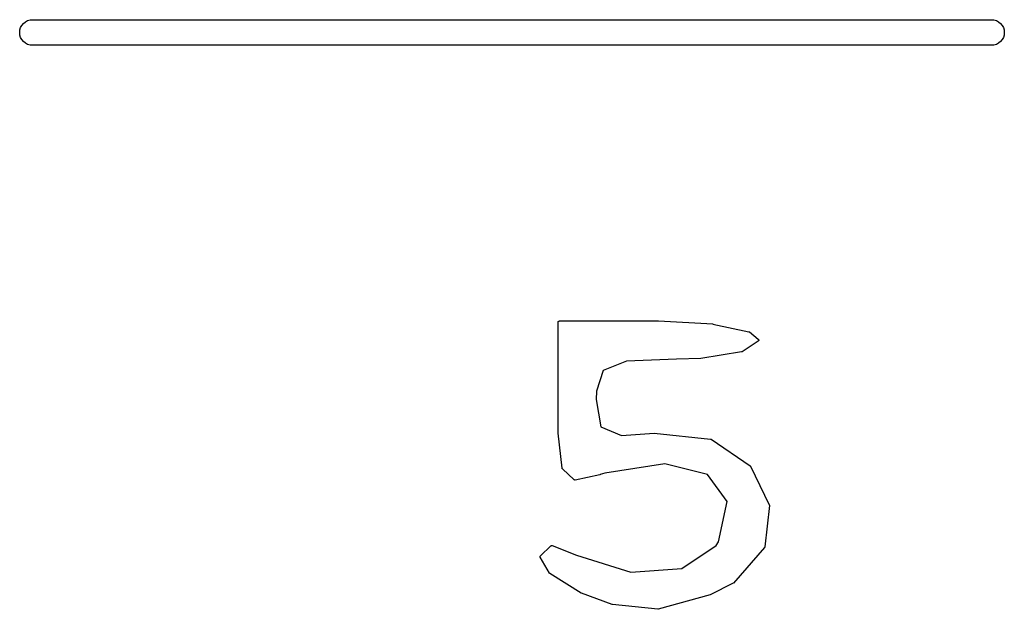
# Model space of a CAD drawing. Extents: x 3.09 to 8.99, y -6.18 to -2.41.
# Tile 64 of 119: x 6.88 to 7.06, y -3.6 to -3.49. Entities that reach past the tile are written whole.
import ezdxf

# ---------------------------------------------------------------- set-up
doc = ezdxf.new("R2010")
doc.units = 0
doc.header["$MEASUREMENT"] = 0
doc.layers.add('BLACK', color=7, linetype='CONTINUOUS')

msp = doc.modelspace()

# ---------------------------------------------------------------- linework, layer by layer
at = {"layer": 'BLACK', "linetype": 'CONTINUOUS'}
for p, q in [((6.87704, -3.49107), (6.87718, -3.49063)), ((6.87718, -3.49063), (6.8774, -3.49022)), ((6.8774, -3.49022), (6.87769, -3.48986)), ((6.87769, -3.48986), (6.87805, -3.48956)), ((6.87805, -3.48956), (6.87846, -3.48934)), ((6.87846, -3.48934), (6.87891, -3.48921)), ((6.87891, -3.48921), (6.87925, -3.48917)), ((6.87925, -3.48917), (7.05665, -3.48917)), ((7.05665, -3.48917), (7.057, -3.48921)), ((7.057, -3.48921), (7.05744, -3.48934)), ((7.05744, -3.48934), (7.05785, -3.48956)), ((7.05785, -3.48956), (7.05821, -3.48986)), ((7.05821, -3.48986), (7.05851, -3.49022)), ((7.05851, -3.49022), (7.05873, -3.49063)), ((7.05873, -3.49063), (7.05886, -3.49107)), ((6.877, -3.49154), (6.87704, -3.49107)), ((6.87704, -3.492), (6.877, -3.49154)), ((6.87718, -3.49244), (6.87704, -3.492)), ((6.8774, -3.49285), (6.87718, -3.49244)), ((7.05873, -3.49244), (7.05851, -3.49285)), ((7.05886, -3.492), (7.05873, -3.49244)), ((7.05886, -3.49107), (7.05891, -3.49154)), ((7.05891, -3.49154), (7.05886, -3.492)), ((6.87769, -3.49321), (6.8774, -3.49285)), ((6.87805, -3.49351), (6.87769, -3.49321)), ((6.87846, -3.49373), (6.87805, -3.49351)), ((6.87891, -3.49386), (6.87846, -3.49373)), ((6.87925, -3.4939), (6.87891, -3.49386)), ((7.05665, -3.4939), (6.87925, -3.4939)), ((7.057, -3.49386), (7.05665, -3.4939)), ((7.05744, -3.49373), (7.057, -3.49386)), ((7.05785, -3.49351), (7.05744, -3.49373)), ((7.05821, -3.49321), (7.05785, -3.49351)), ((7.05851, -3.49285), (7.05821, -3.49321)), ((6.97647, -3.54496), (6.97648, -3.54494)), ((6.97647, -3.54498), (6.97647, -3.54496)), ((6.97647, -3.54496), (6.97647, -3.54496)), ((6.97647, -3.54496), (6.97647, -3.54496)), ((6.97647, -3.545), (6.97647, -3.54498)), ((6.97647, -3.56023), (6.97647, -3.545)), ((6.97648, -3.54494), (6.97649, -3.54492)), ((6.97649, -3.54492), (6.9765, -3.5449)), ((6.97649, -3.54492), (6.97649, -3.54492)), ((6.97649, -3.54492), (6.97649, -3.54492)), ((6.9765, -3.54489), (6.97652, -3.54487)), ((6.9765, -3.5449), (6.9765, -3.54489)), ((6.9765, -3.54489), (6.9765, -3.54489)), ((6.9765, -3.54489), (6.9765, -3.54489)), ((6.97652, -3.54487), (6.97653, -3.54486)), ((6.97653, -3.54486), (6.97654, -3.54485)), ((6.97653, -3.54486), (6.97653, -3.54486)), ((6.97653, -3.54486), (6.97653, -3.54486)), ((6.97654, -3.54485), (6.97656, -3.54484)), ((6.97656, -3.54484), (6.97657, -3.54483)), ((6.97656, -3.54484), (6.97656, -3.54484)), ((6.97656, -3.54484), (6.97656, -3.54484)), ((6.97657, -3.54483), (6.97659, -3.54482)), ((6.97659, -3.54482), (6.97661, -3.54481)), ((6.97659, -3.54482), (6.97659, -3.54482)), ((6.97659, -3.54482), (6.97659, -3.54482)), ((6.97661, -3.54481), (6.97663, -3.54481)), ((6.97663, -3.54481), (6.97663, -3.54481)), ((6.97663, -3.54481), (6.97663, -3.54481)), ((6.97663, -3.54481), (6.97665, -3.54481)), ((6.97665, -3.54481), (6.97667, -3.5448)), ((6.97667, -3.5448), (6.995, -3.5448)), ((6.995, -3.5448), (6.99501, -3.5448)), ((6.99501, -3.5448), (6.99501, -3.5448)), ((6.99501, -3.5448), (7.00505, -3.54535)), ((7.00505, -3.54535), (7.00505, -3.54535)), ((7.00505, -3.54535), (7.00507, -3.54535)), ((7.00507, -3.54535), (7.00508, -3.54536)), ((7.00508, -3.54536), (7.01174, -3.54677)), ((7.01174, -3.54677), (7.01174, -3.54677)), ((7.01174, -3.54677), (7.01175, -3.54677)), ((7.01175, -3.54677), (7.01176, -3.54677)), ((7.01176, -3.54677), (7.01177, -3.54678)), ((7.01177, -3.54678), (7.01178, -3.54678)), ((7.01178, -3.54678), (7.01179, -3.54679)), ((7.01179, -3.54679), (7.01179, -3.54679)), ((7.01179, -3.54679), (7.0118, -3.5468)), ((7.0118, -3.5468), (7.01181, -3.5468)), ((7.01181, -3.5468), (7.01182, -3.54681)), ((7.01182, -3.54681), (7.01183, -3.54681)), ((7.01183, -3.54681), (7.01346, -3.54818)), ((7.01344, -3.5485), (7.01046, -3.55049)), ((7.01345, -3.54849), (7.01344, -3.5485)), ((7.01346, -3.54849), (7.01345, -3.54849)), ((7.01346, -3.54818), (7.01346, -3.54818)), ((7.01346, -3.54818), (7.01347, -3.54819)), ((7.01347, -3.54847), (7.01346, -3.54848)), ((7.01346, -3.54848), (7.01346, -3.54849)), ((7.01347, -3.54819), (7.01347, -3.5482)), ((7.01347, -3.5482), (7.01348, -3.5482)), ((7.01348, -3.54847), (7.01347, -3.54847)), ((7.01348, -3.5482), (7.01349, -3.54821)), ((7.01349, -3.54845), (7.01348, -3.54846)), ((7.01348, -3.54846), (7.01348, -3.54847)), ((7.01349, -3.54821), (7.01349, -3.54822)), ((7.01349, -3.54822), (7.0135, -3.54823)), ((7.0135, -3.54844), (7.01349, -3.54845)), ((7.0135, -3.54823), (7.0135, -3.54824)), ((7.0135, -3.54824), (7.01351, -3.54824)), ((7.01351, -3.54843), (7.0135, -3.54844)), ((7.0135, -3.54844), (7.0135, -3.54844)), ((7.01351, -3.54824), (7.01351, -3.54825)), ((7.01351, -3.54825), (7.01352, -3.54826)), ((7.01352, -3.5484), (7.01351, -3.54841)), ((7.01351, -3.54841), (7.01351, -3.54842)), ((7.01351, -3.54842), (7.01351, -3.54843)), ((7.01352, -3.54826), (7.01352, -3.54827)), ((7.01352, -3.54827), (7.01352, -3.54828)), ((7.01352, -3.54828), (7.01352, -3.54829)), ((7.01352, -3.54829), (7.01353, -3.5483)), ((7.01353, -3.54837), (7.01352, -3.54838)), ((7.01352, -3.54838), (7.01352, -3.54839)), ((7.01352, -3.54839), (7.01352, -3.5484)), ((7.01353, -3.5483), (7.01353, -3.54831)), ((7.01353, -3.54831), (7.01353, -3.54832)), ((7.01353, -3.54832), (7.01353, -3.54833)), ((7.01353, -3.54833), (7.01353, -3.54833)), ((7.01353, -3.54833), (7.01353, -3.54835)), ((7.01353, -3.54835), (7.01353, -3.54836)), ((7.01353, -3.54836), (7.01353, -3.54836)), ((7.01353, -3.54836), (7.01353, -3.54837)), ((7.01038, -3.55052), (7.00285, -3.55171)), ((7.01039, -3.55052), (7.01038, -3.55052)), ((7.01041, -3.55051), (7.01039, -3.55051)), ((7.01039, -3.55051), (7.01039, -3.55052)), ((7.01042, -3.55051), (7.01041, -3.55051)), ((7.01043, -3.5505), (7.01042, -3.5505)), ((7.01042, -3.5505), (7.01042, -3.55051)), ((7.01044, -3.5505), (7.01043, -3.5505)), ((7.01046, -3.55049), (7.01044, -3.5505)), ((7.01046, -3.55049), (7.01046, -3.55049)), ((7.01046, -3.55049), (7.01046, -3.55049)), ((7.01046, -3.55049), (7.01046, -3.55049)), ((6.98909, -3.55224), (6.98481, -3.55392)), ((6.99834, -3.55186), (6.98909, -3.55224)), ((7.00282, -3.55171), (6.99834, -3.55186)), ((6.99834, -3.55186), (6.99834, -3.55186)), ((7.00283, -3.55171), (7.00282, -3.55171)), ((7.00284, -3.55171), (7.00283, -3.55171)), ((7.00285, -3.55171), (7.00284, -3.55171)), ((6.98481, -3.55392), (6.98357, -3.55778)), ((6.98357, -3.55778), (6.98353, -3.55932)), ((6.98353, -3.55932), (6.98439, -3.56436)), ((6.97651, -3.56547), (6.97647, -3.56023)), ((6.98439, -3.56436), (6.98819, -3.56592)), ((6.97651, -3.56548), (6.97651, -3.56547)), ((6.97651, -3.56549), (6.97651, -3.56548)), ((6.9772, -3.57197), (6.97651, -3.56549)), ((6.97651, -3.56549), (6.97651, -3.56549)), ((6.98819, -3.56592), (6.99422, -3.56553)), ((6.99422, -3.56553), (6.99422, -3.56553)), ((6.99422, -3.56553), (6.99424, -3.56553)), ((6.99424, -3.56553), (6.99425, -3.56553)), ((6.99425, -3.56553), (7.00464, -3.56661)), ((7.00464, -3.56661), (7.00464, -3.56661)), ((7.00464, -3.56661), (7.00465, -3.56661)), ((7.00465, -3.56661), (7.00466, -3.56661)), ((7.00466, -3.56661), (7.00467, -3.56662)), ((7.00467, -3.56662), (7.00468, -3.56662)), ((7.00468, -3.56662), (7.00469, -3.56662)), ((7.00469, -3.56662), (7.0047, -3.56663)), ((7.0047, -3.56663), (7.0047, -3.56663)), ((7.0047, -3.56663), (7.00471, -3.56664)), ((7.00471, -3.56664), (7.00472, -3.56664)), ((7.00472, -3.56664), (7.00473, -3.56664)), ((7.00473, -3.56664), (7.01194, -3.57156)), ((6.9772, -3.57198), (6.9772, -3.57197)), ((6.9772, -3.572), (6.9772, -3.57198)), ((6.9772, -3.57201), (6.9772, -3.572)), ((6.9772, -3.572), (6.9772, -3.572)), ((6.97721, -3.57202), (6.9772, -3.57201)), ((6.97721, -3.57203), (6.97721, -3.57202)), ((6.97722, -3.57204), (6.97721, -3.57203)), ((6.97722, -3.57205), (6.97722, -3.57204)), ((6.97723, -3.57206), (6.97722, -3.57205)), ((6.97723, -3.57207), (6.97723, -3.57206)), ((6.97724, -3.57207), (6.97723, -3.57207)), ((6.97724, -3.57208), (6.97724, -3.57207)), ((6.97725, -3.57209), (6.97724, -3.57208)), ((6.97726, -3.5721), (6.97725, -3.57209)), ((6.97946, -3.57411), (6.97726, -3.5721)), ((6.97726, -3.5721), (6.97726, -3.5721)), ((6.99619, -3.57118), (6.98512, -3.57289)), ((7.00405, -3.57316), (6.99619, -3.57118)), ((7.01194, -3.57156), (7.01195, -3.57156)), ((7.01195, -3.57156), (7.01195, -3.57157)), ((7.01195, -3.57157), (7.01196, -3.57157)), ((7.01196, -3.57157), (7.01197, -3.57158)), ((7.01197, -3.57158), (7.01197, -3.57158)), ((7.01197, -3.57158), (7.01198, -3.57159)), ((7.01198, -3.57159), (7.01199, -3.5716)), ((7.01199, -3.5716), (7.01199, -3.57161)), ((7.01199, -3.57161), (7.012, -3.57161)), ((7.012, -3.57161), (7.012, -3.57162)), ((7.012, -3.57162), (7.01201, -3.57163)), ((7.01201, -3.57163), (7.01548, -3.57874)), ((6.97947, -3.57412), (6.97946, -3.57411)), ((6.97948, -3.57413), (6.97947, -3.57412)), ((6.97949, -3.57414), (6.97948, -3.57413)), ((6.97948, -3.57413), (6.97948, -3.57413)), ((6.9795, -3.57414), (6.97949, -3.57414)), ((6.97952, -3.57415), (6.9795, -3.57414)), ((6.97954, -3.57416), (6.97952, -3.57415)), ((6.97952, -3.57415), (6.97952, -3.57415)), ((6.97952, -3.57415), (6.97952, -3.57415)), ((6.97955, -3.57416), (6.97954, -3.57416)), ((6.97956, -3.57416), (6.97955, -3.57416)), ((6.97957, -3.57416), (6.97956, -3.57416)), ((6.97956, -3.57416), (6.97956, -3.57416)), ((6.97959, -3.57416), (6.97957, -3.57416)), ((6.9796, -3.57416), (6.97959, -3.57416)), ((6.97959, -3.57416), (6.97959, -3.57416)), ((6.97961, -3.57416), (6.9796, -3.57416)), ((6.97963, -3.57416), (6.97961, -3.57416)), ((6.98421, -3.57318), (6.97963, -3.57416)), ((6.97963, -3.57416), (6.97963, -3.57416)), ((6.98422, -3.57318), (6.98421, -3.57318)), ((6.98423, -3.57317), (6.98422, -3.57317)), ((6.98422, -3.57317), (6.98422, -3.57318)), ((6.98512, -3.57289), (6.98423, -3.57317)), ((7.00769, -3.57813), (7.00405, -3.57316)), ((7.00613, -3.58558), (7.00769, -3.57813)), ((7.0155, -3.57885), (7.01466, -3.5865)), ((7.01548, -3.57874), (7.01548, -3.57874)), ((7.01548, -3.57874), (7.01549, -3.57876)), ((7.01549, -3.57876), (7.01549, -3.57877)), ((7.01549, -3.57877), (7.01549, -3.57877)), ((7.01549, -3.57877), (7.01549, -3.57878)), ((7.01549, -3.57878), (7.0155, -3.57879)), ((7.0155, -3.57879), (7.0155, -3.57881)), ((7.0155, -3.57881), (7.0155, -3.57881)), ((7.0155, -3.57881), (7.0155, -3.57881)), ((7.0155, -3.57881), (7.0155, -3.57883)), ((7.0155, -3.57883), (7.0155, -3.57885)), ((6.9732, -3.58818), (6.97514, -3.58631)), ((6.97514, -3.58631), (6.97515, -3.5863)), ((6.97514, -3.58631), (6.97514, -3.58631)), ((6.97515, -3.5863), (6.97516, -3.58629)), ((6.97516, -3.58629), (6.97517, -3.58629)), ((6.97517, -3.58629), (6.97518, -3.58628)), ((6.97517, -3.58629), (6.97517, -3.58629)), ((6.97518, -3.58628), (6.9752, -3.58627)), ((6.9752, -3.58627), (6.9752, -3.58627)), ((6.9752, -3.58627), (6.9752, -3.58627)), ((6.9752, -3.58627), (6.97522, -3.58627)), ((6.97522, -3.58627), (6.97523, -3.58626)), ((6.97523, -3.58626), (6.97524, -3.58626)), ((6.97524, -3.58626), (6.97524, -3.58626)), ((6.97524, -3.58626), (6.97526, -3.58626)), ((6.97526, -3.58626), (6.97527, -3.58626)), ((6.97527, -3.58626), (6.97528, -3.58626)), ((6.97528, -3.58626), (6.97528, -3.58626)), ((6.97528, -3.58626), (6.97529, -3.58626)), ((6.97529, -3.58626), (6.97531, -3.58626)), ((6.97531, -3.58626), (6.97531, -3.58626)), ((6.97531, -3.58626), (6.97532, -3.58626)), ((6.97532, -3.58626), (6.97533, -3.58627)), ((6.97533, -3.58627), (6.97535, -3.58627)), ((6.97535, -3.58627), (6.97985, -3.58803)), ((6.99933, -3.5905), (7.0057, -3.58628)), ((7.0057, -3.58628), (7.00613, -3.58558)), ((7.01461, -3.58661), (7.00889, -3.59318)), ((7.01462, -3.58659), (7.01461, -3.58661)), ((7.01461, -3.58661), (7.01461, -3.58661)), ((7.01461, -3.58661), (7.01461, -3.58661)), ((7.01464, -3.58658), (7.01462, -3.58659)), ((7.01465, -3.58654), (7.01464, -3.58656)), ((7.01464, -3.58656), (7.01464, -3.58658)), ((7.01464, -3.58658), (7.01464, -3.58658)), ((7.01464, -3.58658), (7.01464, -3.58658)), ((7.01466, -3.58652), (7.01465, -3.58654)), ((7.01465, -3.58654), (7.01465, -3.58654)), ((7.01465, -3.58654), (7.01465, -3.58654)), ((7.01466, -3.5865), (7.01466, -3.58651)), ((7.01466, -3.58651), (7.01466, -3.58651)), ((7.01466, -3.58651), (7.01466, -3.58651)), ((7.01466, -3.58651), (7.01466, -3.58652)), ((6.97314, -3.58827), (6.97315, -3.58826)), ((6.97314, -3.58828), (6.97314, -3.58827)), ((6.97314, -3.5883), (6.97314, -3.58828)), ((6.97314, -3.58828), (6.97314, -3.58828)), ((6.97314, -3.58831), (6.97314, -3.5883)), ((6.97314, -3.58832), (6.97314, -3.58831)), ((6.97314, -3.58831), (6.97314, -3.58831)), ((6.97314, -3.58833), (6.97314, -3.58832)), ((6.97314, -3.58835), (6.97314, -3.58833)), ((6.97314, -3.58836), (6.97314, -3.58835)), ((6.97314, -3.58835), (6.97314, -3.58835)), ((6.97314, -3.58837), (6.97314, -3.58836)), ((6.97315, -3.58839), (6.97314, -3.58837)), ((6.97315, -3.58826), (6.97315, -3.58824)), ((6.97315, -3.58824), (6.97316, -3.58824)), ((6.97316, -3.58841), (6.97315, -3.58839)), ((6.97315, -3.58839), (6.97315, -3.58839)), ((6.97315, -3.58839), (6.97315, -3.58839)), ((6.97316, -3.58822), (6.97317, -3.58821)), ((6.97316, -3.58824), (6.97316, -3.58822)), ((6.97316, -3.58824), (6.97316, -3.58824)), ((6.97316, -3.58842), (6.97316, -3.58841)), ((6.97489, -3.59138), (6.97316, -3.58842)), ((6.97316, -3.58842), (6.97316, -3.58842)), ((6.97317, -3.58821), (6.97318, -3.58821)), ((6.97318, -3.5882), (6.97319, -3.58819)), ((6.97318, -3.58821), (6.97318, -3.5882)), ((6.97319, -3.58819), (6.9732, -3.58818)), ((6.97985, -3.58803), (6.98992, -3.59117)), ((6.98992, -3.59117), (6.99933, -3.5905)), ((6.97489, -3.59139), (6.97489, -3.59138)), ((6.97489, -3.59138), (6.97489, -3.59138)), ((6.9749, -3.5914), (6.97489, -3.59139)), ((6.97491, -3.59141), (6.9749, -3.5914)), ((6.97492, -3.59142), (6.97491, -3.59141)), ((6.97491, -3.59141), (6.97491, -3.59141)), ((6.97493, -3.59143), (6.97492, -3.59142)), ((6.97494, -3.59144), (6.97493, -3.59143)), ((6.97495, -3.59144), (6.97494, -3.59144)), ((6.97494, -3.59144), (6.97494, -3.59144)), ((6.97495, -3.59145), (6.97495, -3.59144)), ((6.98073, -3.59506), (6.97495, -3.59145)), ((7.00883, -3.59323), (7.00459, -3.59537)), ((7.00884, -3.59322), (7.00883, -3.59323)), ((7.00886, -3.59321), (7.00884, -3.59322)), ((7.00888, -3.5932), (7.00886, -3.59321)), ((7.00886, -3.59321), (7.00886, -3.59321)), ((7.00886, -3.59321), (7.00886, -3.59321)), ((7.00889, -3.59318), (7.00888, -3.5932)), ((7.00889, -3.59318), (7.00889, -3.59318)), ((7.00889, -3.59318), (7.00889, -3.59318)), ((7.00889, -3.59318), (7.00889, -3.59318)), ((7.00889, -3.59318), (7.00889, -3.59318)), ((6.98075, -3.59507), (6.98073, -3.59506)), ((6.98073, -3.59506), (6.98073, -3.59506)), ((6.98073, -3.59506), (6.98073, -3.59506)), ((6.98076, -3.59508), (6.98075, -3.59507)), ((6.98077, -3.59508), (6.98076, -3.59508)), ((6.98076, -3.59508), (6.98076, -3.59508)), ((6.98076, -3.59508), (6.98076, -3.59508)), ((6.98647, -3.59712), (6.98077, -3.59508)), ((7.00455, -3.59538), (6.99499, -3.59803)), ((7.00457, -3.59537), (7.00455, -3.59538)), ((7.00458, -3.59537), (7.00457, -3.59537)), ((7.00459, -3.59537), (7.00458, -3.59537)), ((7.00459, -3.59537), (7.00459, -3.59537)), ((7.00459, -3.59537), (7.00459, -3.59537)), ((6.98648, -3.59712), (6.98647, -3.59712)), ((6.98647, -3.59712), (6.98647, -3.59712)), ((6.98649, -3.59712), (6.98648, -3.59712)), ((6.98651, -3.59713), (6.98649, -3.59712)), ((6.98652, -3.59713), (6.98651, -3.59713)), ((6.98651, -3.59713), (6.98651, -3.59713)), ((6.98651, -3.59713), (6.98651, -3.59713)), ((6.99492, -3.59803), (6.98652, -3.59713)), ((6.99493, -3.59803), (6.99492, -3.59803)), ((6.99495, -3.59803), (6.99493, -3.59803)), ((6.99497, -3.59803), (6.99495, -3.59803)), ((6.99495, -3.59803), (6.99495, -3.59803)), ((6.99495, -3.59803), (6.99495, -3.59803)), ((6.99499, -3.59803), (6.99497, -3.59803)), ((6.99499, -3.59803), (6.99499, -3.59803))]:
    msp.add_line(p, q, dxfattribs=at)

doc.saveas('drawing.dxf')
